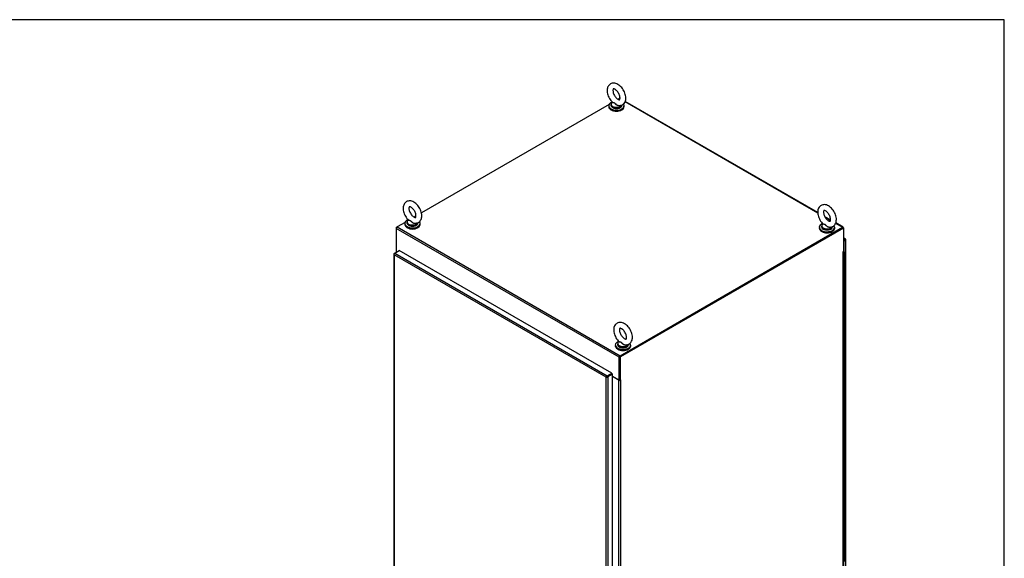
# Model space of a CAD drawing. Header units: inches. Extents: x 2 to 538, y -2 to 358.
# Tile 19 of 19: x 426 to 538, y 297 to 358. Entities that reach past the tile are written whole.
import ezdxf

# ---------------------------------------------------------------- set-up
doc = ezdxf.new("R2010")
doc.units = ezdxf.units.IN
doc.header["$MEASUREMENT"] = 0
for name, color, linetype in [('COM70755-6', 7, 'Continuous'), ('COM70760', 7, 'Continuous'), ('COM71200-5', 7, 'Continuous'), ('COM71202-6', 7, 'Continuous'), ('Default', 7, 'Continuous'), ('SCS86415', 7, 'Continuous'), ('WAF25377', 7, 'Continuous'), ('WAM254785', 7, 'Continuous')]:
    doc.layers.add(name, color=color, linetype=linetype)

# ---------------------------------------------------------------- blocks, each defined once
blk = doc.blocks.new('SE6')
at = {"layer": 'COM70755-6', "color": 7, "linetype": 'Continuous'}
for p, q in [((492.88, 348.43), (471.54, 336.11)), ((494.07, 349.11), (493.91, 349.02)), ((494.12, 349.08), (494.07, 349.11)), ((516.62, 336.09), (494.7, 348.74)), ((516.62, 336.14), (494.72, 348.78)), ((469.68, 335.03), (468.77, 334.51)), ((470.92, 335.75), (470.71, 335.63)), ((518.07, 335.3), (517.42, 335.67)), ((518.07, 335.25), (517.46, 335.6)), ((519.43, 334.47), (518.65, 334.91)), ((519.5, 334.47), (518.67, 334.96)), ((494.03, 319.69), (468.67, 334.33)), ((468.67, 334.33), (468.67, 331.72)), ((468.77, 334.51), (494.13, 319.86)), ((494.13, 319.86), (519.43, 334.47)), ((494.13, 319.78), (519.43, 334.39)), ((519.53, 334.41), (519.53, 334.37)), ((468.67, 331.72), (468.75, 331.67)), ((494.03, 317.07), (494.03, 319.69)), ((494.1, 317.11), (494.1, 319.73)), ((493.01, 317.68), (493.01, 317.68)), ((493.07, 317.72), (493.07, 317.72)), ((493.26, 317.52), (494.03, 317.07)), ((494.1, 317.11), (494.03, 317.07))]:
    blk.add_line(p, q, dxfattribs=at)
for centre, major_axis, start_param, end_param in [((494.07, 348.99), (-0.072, -0.124), 3.141593, 3.926991), ((468.77, 334.39), (0.071, 0.124), 0.785398, 2.356194), ((519.43, 334.35), (-0.072, -0.124), 2.356194, 3.926991), ((494.13, 319.75), (-0.071, -0.124), 3.926991, 5.497787)]:
    blk.add_ellipse(centre, major_axis=major_axis, ratio=0.57735, start_param=start_param, end_param=end_param, dxfattribs=at)
at = {"layer": 'COM70760', "color": 7, "linetype": 'Continuous'}
for p, q in [((519.57, 331.64), (519.54, 331.66)), ((519.54, 331.62), (519.57, 331.64)), ((519.57, 331.51), (519.54, 331.51)), ((519.54, 331.48), (519.56, 331.48)), ((519.56, 330.66), (519.56, 331.48)), ((519.57, 331.61), (519.57, 331.64)), ((519.62, 331.59), (519.61, 331.6)), ((519.61, 331.54), (519.62, 331.55)), ((519.61, 331.54), (519.61, 331.52)), ((519.61, 331.52), (519.62, 331.53)), ((519.62, 331.53), (519.62, 331.55)), ((519.64, 331.55), (519.64, 331.57)), ((519.69, 330.73), (519.69, 331.54)), ((519.56, 329.84), (519.56, 330.66)), ((519.69, 329.91), (519.69, 330.73)), ((519.56, 329.03), (519.56, 329.84)), ((519.69, 329.09), (519.69, 329.91)), ((519.56, 328.21), (519.56, 329.03)), ((519.56, 327.39), (519.56, 328.21)), ((519.69, 328.28), (519.69, 329.09)), ((519.69, 327.46), (519.69, 328.28)), ((519.56, 326.58), (519.56, 327.39)), ((519.69, 326.65), (519.69, 327.46)), ((519.56, 325.76), (519.56, 326.58)), ((519.69, 325.83), (519.69, 326.65)), ((519.56, 324.94), (519.56, 325.76)), ((519.56, 324.13), (519.56, 324.94)), ((519.69, 325.01), (519.69, 325.83)), ((519.69, 324.2), (519.69, 325.01)), ((519.56, 323.31), (519.56, 324.13)), ((519.69, 323.38), (519.69, 324.2)), ((519.56, 322.5), (519.56, 323.31)), ((519.69, 322.56), (519.69, 323.38)), ((519.69, 321.75), (519.69, 322.56)), ((519.56, 321.68), (519.56, 322.5)), ((519.56, 320.86), (519.56, 321.68)), ((519.69, 320.93), (519.69, 321.75)), ((519.56, 320.05), (519.56, 320.86)), ((519.69, 320.11), (519.69, 320.93)), ((519.56, 319.23), (519.56, 320.05)), ((519.56, 318.41), (519.56, 319.23)), ((519.69, 319.3), (519.69, 320.11)), ((519.69, 318.48), (519.69, 319.3)), ((519.56, 317.6), (519.56, 318.41)), ((519.69, 317.66), (519.69, 318.48)), ((519.56, 316.78), (519.56, 317.6)), ((519.69, 316.85), (519.69, 317.66)), ((519.56, 315.96), (519.56, 316.78)), ((519.56, 315.15), (519.56, 315.96)), ((519.69, 316.03), (519.69, 316.85)), ((519.69, 315.21), (519.69, 316.03)), ((519.56, 314.33), (519.56, 315.15)), ((519.69, 314.4), (519.69, 315.21)), ((519.56, 313.51), (519.56, 314.33)), ((519.69, 313.58), (519.69, 314.4)), ((519.69, 312.76), (519.69, 313.58)), ((519.56, 312.7), (519.56, 313.51)), ((519.56, 311.88), (519.56, 312.7)), ((519.69, 311.95), (519.69, 312.76)), ((519.56, 311.06), (519.56, 311.88)), ((519.69, 311.13), (519.69, 311.95)), ((519.56, 310.25), (519.56, 311.06)), ((519.56, 309.43), (519.56, 310.25)), ((519.69, 310.32), (519.69, 311.13)), ((519.69, 309.5), (519.69, 310.32)), ((519.56, 308.61), (519.56, 309.43)), ((519.69, 308.68), (519.69, 309.5)), ((519.56, 307.8), (519.56, 308.61)), ((519.69, 307.87), (519.69, 308.68)), ((519.56, 306.98), (519.56, 307.8)), ((519.56, 306.17), (519.56, 306.98)), ((519.69, 307.05), (519.69, 307.87)), ((519.69, 306.23), (519.69, 307.05)), ((519.56, 305.35), (519.56, 306.17)), ((519.69, 305.42), (519.69, 306.23)), ((519.56, 304.53), (519.56, 305.35)), ((519.69, 304.6), (519.69, 305.42)), ((519.69, 303.78), (519.69, 304.6)), ((519.56, 303.72), (519.56, 304.53)), ((519.56, 302.9), (519.56, 303.72)), ((519.69, 302.97), (519.69, 303.78)), ((519.56, 302.08), (519.56, 302.9)), ((519.69, 302.15), (519.69, 302.97)), ((519.56, 301.27), (519.56, 302.08)), ((519.56, 300.45), (519.56, 301.27)), ((519.69, 301.33), (519.69, 302.15)), ((519.69, 300.52), (519.69, 301.33)), ((519.56, 299.63), (519.56, 300.45)), ((519.69, 299.7), (519.69, 300.52)), ((519.56, 298.82), (519.56, 299.63)), ((519.69, 298.88), (519.69, 299.7)), ((519.56, 298), (519.56, 298.82)), ((519.56, 297.18), (519.56, 298)), ((519.69, 298.07), (519.69, 298.88)), ((519.69, 297.25), (519.69, 298.07)), ((519.56, 296.37), (519.56, 297.18)), ((519.69, 296.44), (519.69, 297.25))]:
    blk.add_line(p, q, dxfattribs=at)
for centre, major_axis, start_param, end_param in [((519.57, 331.54), (-0.117, 0), 4.709461, 4.986362), ((519.57, 331.58), (0.05, 0), 0.785398, 2.256358), ((519.57, 331.56), (-0.05, 0), 0.885235, 2.356194), ((519.57, 331.54), (0.05, 0), 4.026828, 5.497787), ((519.57, 331.54), (-0.117, 0), 1.525279, 4.540683), ((519.57, 331.54), (-0.055, 0), 1.504402, 2.590278), ((519.59, 331.57), (-0.05, 0), 2.356194, 3.926991), ((519.59, 331.55), (-0.05, 0), 2.356194, 3.141593), ((519.57, 330.73), (-0.117, 0), 1.296823, 3.141593), ((519.57, 330.73), (-0.117, 0), 1.525279, 3.141593), ((519.57, 329.91), (-0.117, 0), 1.296823, 3.141593), ((519.57, 329.91), (-0.117, 0), 1.525279, 3.141593), ((519.57, 329.09), (-0.117, 0), 1.296823, 3.141593), ((519.57, 328.28), (-0.117, 0), 1.296823, 3.141593), ((519.57, 329.09), (-0.117, 0), 1.525279, 3.141593), ((519.57, 328.28), (-0.117, 0), 1.525279, 3.141593), ((519.57, 327.46), (-0.117, 0), 1.296823, 3.141593), ((519.57, 327.46), (-0.117, 0), 1.525279, 3.141593), ((519.57, 326.65), (-0.117, 0), 1.296823, 3.141593), ((519.57, 326.65), (-0.117, 0), 1.525279, 3.141593), ((519.57, 325.83), (-0.117, 0), 1.296823, 3.141593), ((519.57, 325.01), (-0.117, 0), 1.296823, 3.141593), ((519.57, 325.83), (-0.117, 0), 1.525279, 3.141593), ((519.57, 325.01), (-0.117, 0), 1.525279, 3.141593), ((519.57, 324.2), (-0.117, 0), 1.296823, 3.141593), ((519.57, 324.2), (-0.117, 0), 1.525279, 3.141593), ((519.57, 323.38), (-0.117, 0), 1.296823, 3.141593), ((519.57, 322.56), (-0.117, 0), 1.296823, 3.141593), ((519.57, 323.38), (-0.117, 0), 1.525279, 3.141593), ((519.57, 322.56), (-0.117, 0), 1.525279, 3.141593), ((519.57, 321.75), (-0.117, 0), 1.296823, 3.141593), ((519.57, 321.75), (-0.117, 0), 1.525279, 3.141593), ((519.57, 320.93), (-0.117, 0), 1.296823, 3.141593), ((519.57, 320.93), (-0.117, 0), 1.525279, 3.141593), ((519.57, 320.11), (-0.117, 0), 1.296823, 3.141593), ((519.57, 319.3), (-0.117, 0), 1.296823, 3.141593), ((519.57, 320.11), (-0.117, 0), 1.525279, 3.141593), ((519.57, 319.3), (-0.117, 0), 1.525279, 3.141593), ((519.57, 318.48), (-0.117, 0), 1.296823, 3.141593), ((519.57, 318.48), (-0.117, 0), 1.525279, 3.141593), ((519.57, 317.66), (-0.117, 0), 1.296823, 3.141593), ((519.57, 317.66), (-0.117, 0), 1.525279, 3.141593), ((519.57, 316.85), (-0.117, 0), 1.296823, 3.141593), ((519.57, 316.03), (-0.117, 0), 1.296823, 3.141593), ((519.57, 316.85), (-0.117, 0), 1.525279, 3.141593), ((519.57, 316.03), (-0.117, 0), 1.525279, 3.141593), ((519.57, 315.21), (-0.117, 0), 1.296823, 3.141593), ((519.57, 315.21), (-0.117, 0), 1.525279, 3.141593), ((519.57, 314.4), (-0.117, 0), 1.296823, 3.141593), ((519.57, 313.58), (-0.117, 0), 1.296823, 3.141593), ((519.57, 314.4), (-0.117, 0), 1.525279, 3.141593), ((519.57, 313.58), (-0.117, 0), 1.525279, 3.141593), ((519.57, 312.76), (-0.117, 0), 1.296823, 3.141593), ((519.57, 312.76), (-0.117, 0), 1.525279, 3.141593), ((519.57, 311.95), (-0.117, 0), 1.296823, 3.141593), ((519.57, 311.95), (-0.117, 0), 1.525279, 3.141593), ((519.57, 311.13), (-0.117, 0), 1.296823, 3.141593), ((519.57, 310.32), (-0.117, 0), 1.296823, 3.141593), ((519.57, 311.13), (-0.117, 0), 1.525279, 3.141593), ((519.57, 310.32), (-0.117, 0), 1.525279, 3.141593), ((519.57, 309.5), (-0.117, 0), 1.296823, 3.141593), ((519.57, 309.5), (-0.117, 0), 1.525279, 3.141593), ((519.57, 308.68), (-0.117, 0), 1.296823, 3.141593), ((519.57, 308.68), (-0.117, 0), 1.525279, 3.141593), ((519.57, 307.87), (-0.117, 0), 1.296823, 3.141593), ((519.57, 307.05), (-0.117, 0), 1.296823, 3.141593), ((519.57, 307.87), (-0.117, 0), 1.525279, 3.141593), ((519.57, 307.05), (-0.117, 0), 1.525279, 3.141593), ((519.57, 306.23), (-0.117, 0), 1.296823, 3.141593), ((519.57, 306.23), (-0.117, 0), 1.525279, 3.141593), ((519.57, 305.42), (-0.117, 0), 1.296823, 3.141593), ((519.57, 304.6), (-0.117, 0), 1.296823, 3.141593), ((519.57, 305.42), (-0.117, 0), 1.525279, 3.141593), ((519.57, 304.6), (-0.117, 0), 1.525279, 3.141593), ((519.57, 303.78), (-0.117, 0), 1.296823, 3.141593), ((519.57, 303.78), (-0.117, 0), 1.525279, 3.141593), ((519.57, 302.97), (-0.117, 0), 1.296823, 3.141593), ((519.57, 302.97), (-0.117, 0), 1.525279, 3.141593), ((519.57, 302.15), (-0.117, 0), 1.296823, 3.141593), ((519.57, 301.33), (-0.117, 0), 1.296823, 3.141593), ((519.57, 302.15), (-0.117, 0), 1.525279, 3.141593), ((519.57, 301.33), (-0.117, 0), 1.525279, 3.141593), ((519.57, 300.52), (-0.117, 0), 1.296823, 3.141593), ((519.57, 300.52), (-0.117, 0), 1.525279, 3.141593), ((519.57, 299.7), (-0.117, 0), 1.296823, 3.141593), ((519.57, 299.7), (-0.117, 0), 1.525279, 3.141593), ((519.57, 298.88), (-0.117, 0), 1.296823, 3.141593), ((519.57, 298.07), (-0.117, 0), 1.296823, 3.141593), ((519.57, 298.88), (-0.117, 0), 1.525279, 3.141593), ((519.57, 298.07), (-0.117, 0), 1.525279, 3.141593), ((519.57, 297.25), (-0.117, 0), 1.296823, 3.141593), ((519.57, 297.25), (-0.117, 0), 1.525279, 3.141593)]:
    blk.add_ellipse(centre, major_axis=major_axis, ratio=0.57735, start_param=start_param, end_param=end_param, dxfattribs=at)
at = {"layer": 'COM71200-5', "color": 7, "linetype": 'Continuous'}
for p, q in [((468.67, 334.45), (468.77, 334.51)), ((468.7, 334.43), (468.67, 334.45)), ((468.67, 334.45), (468.67, 334.33)), ((519.46, 334.41), (494.1, 319.77)), ((519.53, 334.37), (494.17, 319.73)), ((519.46, 334.41), (519.53, 334.37)), ((519.53, 334.37), (519.53, 331.72)), ((468.66, 331.73), (468.66, 331.61)), ((468.7, 331.67), (468.7, 331.64)), ((468.73, 331.65), (468.7, 331.67)), ((519.49, 331.68), (519.5, 331.67)), ((519.5, 331.7), (519.53, 331.72)), ((519.5, 266.92), (519.5, 331.67)), ((519.54, 266.97), (519.54, 331.73)), ((494.1, 319.77), (494.1, 317.11)), ((494.1, 319.77), (494.17, 319.73)), ((494.17, 317.07), (494.17, 319.73)), ((494, 317.07), (493.26, 317.49)), ((494, 252.31), (494, 317.07)), ((494.17, 317.07), (494.1, 317.11)), ((494.2, 317.09), (494.17, 317.07)), ((494.18, 317.08), (494.2, 317.07)), ((494.2, 317.07), (494.2, 252.31))]:
    blk.add_line(p, q, dxfattribs=at)
for centre, major_axis, start_param, end_param in [((468.8, 331.73), (0.143, 0), 2.806736, 3.926991), ((519.5, 331.68), (0.0075, 0.013), 0.785398, 3.926991), ((519.4, 331.73), (-0.143, 0), 2.356194, 3.47645), ((494.1, 317.13), (-0.143, 0), 0.785398, 2.356194), ((494.1, 317.13), (-0.048, 0), 1.169795, 1.971798), ((494.2, 317.08), (-0.0075, -0.013), 0.785398, 3.926991)]:
    blk.add_ellipse(centre, major_axis=major_axis, ratio=0.57735, start_param=start_param, end_param=end_param, dxfattribs=at)
at = {"layer": 'COM71202-6', "color": 7, "linetype": 'Continuous'}
for p, q in [((519.77, 333.12), (519.53, 333.26)), ((519.69, 333.12), (519.53, 333.21)), ((519.69, 333.12), (519.53, 333.02)), ((519.69, 333.04), (519.53, 332.94)), ((519.69, 333.04), (519.53, 332.94)), ((519.76, 333), (519.53, 332.87)), ((519.69, 333.04), (519.76, 333.08)), ((519.74, 333.06), (519.69, 333.04)), ((519.69, 333.04), (519.74, 333.06)), ((519.69, 333.04), (519.69, 333.04)), ((519.69, 333.04), (519.69, 333.04)), ((519.69, 333.04), (519.69, 333.04)), ((519.69, 333.04), (519.69, 333.04)), ((519.69, 333.04), (519.69, 333.04)), ((519.69, 333.04), (519.69, 333.04)), ((519.74, 333.06), (519.77, 333.12)), ((519.76, 333.08), (519.74, 333.06)), ((519.74, 333.07), (519.76, 333.08)), ((519.74, 333.06), (519.8, 333.07)), ((519.76, 333.08), (519.76, 333.08)), ((519.76, 333.08), (519.76, 333.08)), ((519.76, 267.4), (519.76, 333)), ((519.8, 267.46), (519.8, 333.06)), ((468.44, 331.48), (468.5, 331.52)), ((468.5, 331.52), (469.02, 331.82)), ((468.5, 331.52), (492.68, 317.57)), ((493.19, 317.87), (469.02, 331.82)), ((468.39, 331.43), (468.39, 265.83)), ((468.42, 331.42), (468.4, 331.41)), ((468.44, 331.33), (468.44, 331.33)), ((468.44, 331.33), (468.44, 265.81)), ((468.44, 331.33), (468.44, 331.33)), ((492.54, 317.41), (468.44, 331.33)), ((468.44, 331.33), (468.44, 331.33)), ((468.44, 331.33), (468.44, 331.33)), ((468.44, 331.33), (468.44, 331.33)), ((492.63, 317.46), (492.54, 317.41)), ((492.54, 317.41), (492.63, 317.46)), ((492.54, 317.41), (492.54, 317.41)), ((492.54, 251.89), (492.54, 317.41)), ((492.54, 317.41), (492.54, 317.41)), ((492.54, 317.41), (492.54, 317.41)), ((492.54, 317.41), (492.54, 317.41)), ((492.63, 317.46), (492.6, 317.47)), ((492.63, 317.46), (492.62, 317.43)), ((492.68, 317.49), (492.63, 317.46)), ((492.63, 317.46), (492.68, 317.49)), ((492.68, 317.57), (493.19, 317.87)), ((492.68, 317.49), (493.19, 317.79)), ((493.19, 317.79), (492.68, 317.49)), ((492.68, 317.49), (492.68, 317.49)), ((492.68, 317.49), (492.68, 317.49)), ((492.68, 317.49), (492.68, 317.49)), ((492.68, 317.49), (492.68, 317.49)), ((493.26, 317.75), (492.74, 317.45)), ((492.74, 317.45), (492.74, 251.85)), ((493.19, 317.87), (493.19, 317.79)), ((493.26, 317.75), (493.19, 317.79)), ((493.26, 252.15), (493.26, 317.75))]:
    blk.add_line(p, q, dxfattribs=at)
for centre, radius, start, end in [((468.56, 331.44), 0.169, 188.668, 221.4311), ((468.68, 331.41), 0.26, 175.7057, 198.6064), ((492.77, 317.27), 0.268, 130.2492, 148.191), ((492.53, 317.68), 0.268, 271.809, 289.7508)]:
    blk.add_arc(centre, radius, start, end, dxfattribs=at)
for centre, major_axis, start_param, end_param in [((519.69, 333), (-0.071, -0.124), 3.010756, 3.926991), ((519.66, 333.06), (-0.143, 0), 2.356194, 3.27243), ((468.54, 331.43), (0.143, 0), 2.356194, 3.27243), ((468.5, 331.41), (0.072, 0.124), 0.785398, 1.701633), ((492.68, 317.45), (0.072, 0.124), 0.785398, 1.701633), ((492.64, 317.51), (0.143, 0), 4.581552, 5.497787)]:
    blk.add_ellipse(centre, major_axis=major_axis, ratio=0.57735, start_param=start_param, end_param=end_param, dxfattribs=at)
for points in [[(519.77, 333.12), (519.78, 333.11), (519.77, 333.11), (519.77, 333.1), (519.77, 333.09), (519.77, 333.09), (519.76, 333.08), (519.76, 333.08)], [(519.8, 333.07), (519.8, 333.07), (519.8, 333.07), (519.79, 333.07), (519.78, 333.08), (519.77, 333.08), (519.77, 333.08), (519.76, 333.08)]]:
    blk.add_open_spline(points, degree=3, knots=[0, 0, 0, 0, 0.5, 0.5, 0.75, 0.75, 1, 1, 1, 1], dxfattribs=at)
at = {"layer": 'SCS86415', "color": 7, "linetype": 'Continuous'}
for p, q in [((493.1, 348.44), (493.1, 348.34)), ((493.25, 348.7), (493.23, 348.68)), ((494.35, 348.34), (494.35, 348.39)), ((469.9, 335.04), (469.9, 334.95)), ((470.05, 335.3), (470.03, 335.28)), ((471.15, 334.95), (471.15, 334.99)), ((517.2, 334.87), (517.18, 334.85)), ((517.05, 334.61), (517.05, 334.52)), ((518.3, 334.52), (518.3, 334.56)), ((494, 321.48), (493.98, 321.46)), ((493.85, 321.22), (493.85, 321.12)), ((495.1, 321.12), (495.1, 321.16))]:
    blk.add_line(p, q, dxfattribs=at)
for centre, major_axis, start_param, end_param in [((493.72, 348.47), (0.611, 0), 2.514731, 3.244771), ((493.72, 348.44), (-0.625, 0), 0, 2.971827), ((493.72, 348.34), (-0.625, 0), 0, 3.141593), ((493.72, 348.47), (0.611, 0), 3.244771, 5.970393), ((470.52, 335.08), (0.611, 0), 2.514731, 3.244771), ((470.52, 335.04), (-0.625, 0), 0, 2.971827), ((470.52, 334.95), (-0.625, 0), 0, 3.141593), ((470.52, 335.08), (0.611, 0), 3.244771, 5.970393), ((517.67, 334.64), (0.611, 0), 2.514731, 3.244771), ((517.67, 334.61), (-0.625, 0), 0, 2.971827), ((517.67, 334.52), (-0.625, 0), 0, 3.141593), ((517.67, 334.64), (0.611, 0), 3.244771, 5.970393), ((494.47, 321.25), (0.611, 0), 2.514731, 3.244771), ((494.47, 321.22), (-0.625, 0), 0, 2.971827), ((494.47, 321.12), (-0.625, 0), 0, 3.141593), ((494.47, 321.25), (0.611, 0), 3.244771, 5.970393)]:
    blk.add_ellipse(centre, major_axis=major_axis, ratio=0.57735, start_param=start_param, end_param=end_param, dxfattribs=at)
for points, knots in [([(494.79, 349.17), (494.79, 349.22), (494.78, 349.35), (494.74, 349.59), (494.64, 349.86), (494.5, 350.12), (494.32, 350.36), (494.12, 350.57), (493.9, 350.73), (493.66, 350.84), (493.44, 350.88), (493.23, 350.86), (493.04, 350.79), (492.88, 350.66), (492.76, 350.49), (492.68, 350.29), (492.65, 350.05), (492.67, 349.8), (492.74, 349.53), (492.85, 349.25), (492.99, 349), (493.14, 348.8), (493.23, 348.72), (493.26, 348.7)], [0, 0, 0, 0, 0.029148, 0.081737, 0.134134, 0.186377, 0.238748, 0.291585, 0.345342, 0.400341, 0.447341, 0.491727, 0.534885, 0.58049, 0.624972, 0.670441, 0.718686, 0.769791, 0.822223, 0.874573, 0.926811, 0.979282, 1, 1, 1, 1]), ([(494.13, 349.17), (494.13, 349.14), (494.12, 349.08), (494.1, 349.01), (494.08, 348.98), (494.08, 348.98), (494.06, 348.97), (493.98, 348.99), (493.87, 349.04), (493.73, 349.14), (493.6, 349.29), (493.48, 349.47), (493.39, 349.66), (493.34, 349.85), (493.32, 350.02), (493.33, 350.14), (493.36, 350.2), (493.37, 350.2), (493.37, 350.21), (493.44, 350.21), (493.54, 350.17), (493.67, 350.08), (493.81, 349.95), (493.93, 349.78), (494.03, 349.59), (494.1, 349.39), (494.12, 349.25), (494.13, 349.19), (494.13, 349.17)], [0, 0, 0, 0, 0.020264, 0.058494, 0.097687, 0.141394, 0.180844, 0.217606, 0.25652, 0.295568, 0.335608, 0.376554, 0.417862, 0.458812, 0.498773, 0.537551, 0.576081, 0.616509, 0.666554, 0.703993, 0.743709, 0.782687, 0.822366, 0.863067, 0.904324, 0.945485, 0.985817, 1, 1, 1, 1]), ([(494.13, 348.33), (494.13, 348.32), (494.13, 348.32), (494.08, 348.29), (494.02, 348.28), (493.93, 348.29), (493.9, 348.3), (493.84, 348.32), (493.81, 348.33), (493.73, 348.38), (493.68, 348.42), (493.61, 348.49), (493.59, 348.52), (493.54, 348.56), (493.52, 348.58), (493.48, 348.61), (493.45, 348.62), (493.41, 348.63), (493.39, 348.63), (493.33, 348.64), (493.3, 348.64), (493.25, 348.65), (493.24, 348.66), (493.25, 348.68)], [0.5584302, 0.5584302, 0.5584302, 0.5584302, 0.5625, 0.5625, 0.625, 0.625, 0.65625, 0.65625, 0.6875, 0.6875, 0.75, 0.75, 0.78125, 0.78125, 0.8125, 0.8125, 0.84375, 0.84375, 0.875, 0.875, 0.9375, 0.9375, 1, 1, 1, 1]), ([(493.26, 348.69), (493.26, 348.69), (493.27, 348.68), (493.3, 348.67), (493.33, 348.67), (493.39, 348.66), (493.41, 348.65), (493.45, 348.64), (493.47, 348.63), (493.54, 348.59), (493.59, 348.55), (493.68, 348.46), (493.73, 348.42), (493.84, 348.35), (493.9, 348.33), (493.96, 348.32), (493.97, 348.32), (493.98, 348.32)], [0.0414034, 0.0414034, 0.0414034, 0.0414034, 0.0625, 0.0625, 0.125, 0.125, 0.15625, 0.15625, 0.1875, 0.1875, 0.25, 0.25, 0.3125, 0.3125, 0.375, 0.375, 0.3803833, 0.3803833, 0.3803833, 0.3803833]), ([(493.98, 348.32), (494, 348.32), (494.09, 348.31), (494.26, 348.33), (494.45, 348.42), (494.61, 348.56), (494.71, 348.74), (494.78, 348.95), (494.79, 349.09), (494.79, 349.17)], [0, 0, 0, 0, 0.055962, 0.208739, 0.37439, 0.531213, 0.685483, 0.845199, 1, 1, 1, 1]), ([(471.59, 335.77), (471.59, 335.83), (471.58, 335.95), (471.53, 336.19), (471.43, 336.47), (471.3, 336.73), (471.12, 336.97), (470.92, 337.17), (470.69, 337.34), (470.46, 337.44), (470.24, 337.48), (470.03, 337.46), (469.84, 337.39), (469.68, 337.26), (469.56, 337.09), (469.48, 336.89), (469.45, 336.66), (469.47, 336.4), (469.53, 336.13), (469.64, 335.86), (469.79, 335.6), (469.94, 335.41), (470.03, 335.33), (470.06, 335.3)], [0, 0, 0, 0, 0.029148, 0.081737, 0.134134, 0.186377, 0.238748, 0.291585, 0.345342, 0.400341, 0.447341, 0.491727, 0.534885, 0.58049, 0.624972, 0.670441, 0.718686, 0.769791, 0.822223, 0.874573, 0.926811, 0.979282, 1, 1, 1, 1]), ([(470.92, 335.77), (470.92, 335.75), (470.92, 335.69), (470.9, 335.61), (470.88, 335.58), (470.88, 335.59), (470.86, 335.58), (470.78, 335.59), (470.67, 335.64), (470.53, 335.75), (470.4, 335.89), (470.28, 336.07), (470.19, 336.27), (470.13, 336.46), (470.12, 336.62), (470.13, 336.74), (470.16, 336.8), (470.17, 336.81), (470.17, 336.81), (470.23, 336.81), (470.34, 336.77), (470.47, 336.68), (470.6, 336.55), (470.73, 336.38), (470.83, 336.19), (470.9, 336), (470.92, 335.85), (470.92, 335.79), (470.92, 335.77)], [0, 0, 0, 0, 0.020264, 0.058494, 0.097687, 0.141394, 0.180844, 0.217606, 0.25652, 0.295568, 0.335608, 0.376554, 0.417862, 0.458812, 0.498773, 0.537551, 0.576081, 0.616509, 0.666554, 0.703993, 0.743709, 0.782687, 0.822366, 0.863067, 0.904324, 0.945485, 0.985817, 1, 1, 1, 1]), ([(518.74, 335.34), (518.74, 335.39), (518.73, 335.52), (518.68, 335.76), (518.59, 336.03), (518.45, 336.3), (518.27, 336.54), (518.07, 336.74), (517.85, 336.9), (517.61, 337.01), (517.39, 337.05), (517.18, 337.03), (516.99, 336.96), (516.83, 336.83), (516.71, 336.66), (516.63, 336.46), (516.6, 336.23), (516.62, 335.97), (516.69, 335.7), (516.79, 335.43), (516.94, 335.17), (517.09, 334.98), (517.18, 334.9), (517.21, 334.87)], [0, 0, 0, 0, 0.029148, 0.081737, 0.134134, 0.186377, 0.238748, 0.291585, 0.345342, 0.400341, 0.447341, 0.491727, 0.534885, 0.58049, 0.624972, 0.670441, 0.718686, 0.769791, 0.822223, 0.874573, 0.926811, 0.979282, 1, 1, 1, 1]), ([(518.08, 335.34), (518.07, 335.32), (518.07, 335.25), (518.05, 335.18), (518.03, 335.15), (518.03, 335.15), (518.01, 335.15), (517.93, 335.16), (517.82, 335.21), (517.68, 335.32), (517.55, 335.46), (517.43, 335.64), (517.34, 335.83), (517.29, 336.02), (517.27, 336.19), (517.28, 336.31), (517.31, 336.37), (517.32, 336.37), (517.32, 336.38), (517.39, 336.38), (517.49, 336.34), (517.62, 336.25), (517.76, 336.12), (517.88, 335.95), (517.98, 335.76), (518.05, 335.57), (518.07, 335.42), (518.08, 335.36), (518.08, 335.34)], [0, 0, 0, 0, 0.020264, 0.058494, 0.097687, 0.141394, 0.180844, 0.217606, 0.25652, 0.295568, 0.335608, 0.376554, 0.417862, 0.458812, 0.498773, 0.537551, 0.576081, 0.616509, 0.666554, 0.703993, 0.743709, 0.782687, 0.822366, 0.863067, 0.904324, 0.945485, 0.985817, 1, 1, 1, 1]), ([(470.93, 334.93), (470.93, 334.93), (470.93, 334.93), (470.88, 334.89), (470.82, 334.88), (470.73, 334.89), (470.7, 334.9), (470.64, 334.92), (470.61, 334.94), (470.52, 334.99), (470.48, 335.03), (470.41, 335.1), (470.39, 335.12), (470.34, 335.16), (470.32, 335.18), (470.27, 335.21), (470.25, 335.22), (470.21, 335.23), (470.18, 335.24), (470.13, 335.24), (470.09, 335.24), (470.05, 335.26), (470.04, 335.27), (470.05, 335.29)], [0.5584302, 0.5584302, 0.5584302, 0.5584302, 0.5625, 0.5625, 0.625, 0.625, 0.65625, 0.65625, 0.6875, 0.6875, 0.75, 0.75, 0.78125, 0.78125, 0.8125, 0.8125, 0.84375, 0.84375, 0.875, 0.875, 0.9375, 0.9375, 1, 1, 1, 1]), ([(470.05, 335.3), (470.06, 335.29), (470.07, 335.29), (470.09, 335.28), (470.13, 335.27), (470.18, 335.26), (470.21, 335.26), (470.25, 335.24), (470.27, 335.23), (470.34, 335.19), (470.38, 335.15), (470.47, 335.07), (470.52, 335.02), (470.64, 334.96), (470.7, 334.93), (470.76, 334.92), (470.77, 334.92), (470.77, 334.92)], [0.0414034, 0.0414034, 0.0414034, 0.0414034, 0.0625, 0.0625, 0.125, 0.125, 0.15625, 0.15625, 0.1875, 0.1875, 0.25, 0.25, 0.3125, 0.3125, 0.375, 0.375, 0.3803833, 0.3803833, 0.3803833, 0.3803833]), ([(470.77, 334.93), (470.8, 334.92), (470.89, 334.91), (471.06, 334.94), (471.25, 335.02), (471.4, 335.17), (471.51, 335.35), (471.58, 335.55), (471.58, 335.69), (471.59, 335.77)], [0, 0, 0, 0, 0.055962, 0.208739, 0.37439, 0.531213, 0.685483, 0.845199, 1, 1, 1, 1]), ([(518.08, 334.5), (518.08, 334.5), (518.08, 334.49), (518.03, 334.46), (517.97, 334.45), (517.88, 334.46), (517.85, 334.47), (517.79, 334.49), (517.76, 334.51), (517.68, 334.56), (517.63, 334.6), (517.56, 334.66), (517.54, 334.69), (517.49, 334.73), (517.47, 334.75), (517.43, 334.78), (517.4, 334.79), (517.36, 334.8), (517.34, 334.8), (517.28, 334.81), (517.25, 334.81), (517.2, 334.82), (517.19, 334.84), (517.2, 334.85)], [0.5584302, 0.5584302, 0.5584302, 0.5584302, 0.5625, 0.5625, 0.625, 0.625, 0.65625, 0.65625, 0.6875, 0.6875, 0.75, 0.75, 0.78125, 0.78125, 0.8125, 0.8125, 0.84375, 0.84375, 0.875, 0.875, 0.9375, 0.9375, 1, 1, 1, 1]), ([(517.21, 334.86), (517.21, 334.86), (517.22, 334.86), (517.25, 334.84), (517.28, 334.84), (517.34, 334.83), (517.36, 334.83), (517.4, 334.81), (517.42, 334.8), (517.49, 334.76), (517.54, 334.72), (517.63, 334.63), (517.68, 334.59), (517.79, 334.53), (517.85, 334.5), (517.91, 334.49), (517.92, 334.49), (517.92, 334.49)], [0.0414034, 0.0414034, 0.0414034, 0.0414034, 0.0625, 0.0625, 0.125, 0.125, 0.15625, 0.15625, 0.1875, 0.1875, 0.25, 0.25, 0.3125, 0.3125, 0.375, 0.375, 0.3803833, 0.3803833, 0.3803833, 0.3803833]), ([(517.92, 334.5), (517.95, 334.49), (518.04, 334.48), (518.21, 334.51), (518.4, 334.59), (518.56, 334.74), (518.66, 334.92), (518.73, 335.12), (518.73, 335.26), (518.74, 335.34)], [0, 0, 0, 0, 0.055962, 0.208739, 0.37439, 0.531213, 0.685483, 0.845199, 1, 1, 1, 1]), ([(495.54, 321.95), (495.54, 322), (495.53, 322.13), (495.48, 322.37), (495.38, 322.64), (495.24, 322.9), (495.07, 323.14), (494.87, 323.35), (494.64, 323.51), (494.41, 323.61), (494.19, 323.65), (493.98, 323.64), (493.79, 323.56), (493.63, 323.44), (493.51, 323.27), (493.43, 323.06), (493.4, 322.83), (493.42, 322.57), (493.48, 322.3), (493.59, 322.03), (493.74, 321.78), (493.89, 321.58), (493.98, 321.5), (494.01, 321.47)], [0, 0, 0, 0, 0.029148, 0.081737, 0.134134, 0.186377, 0.238748, 0.291585, 0.345342, 0.400341, 0.447341, 0.491727, 0.534885, 0.58049, 0.624972, 0.670441, 0.718686, 0.769791, 0.822223, 0.874573, 0.926811, 0.979282, 1, 1, 1, 1]), ([(494.87, 321.95), (494.87, 321.92), (494.87, 321.86), (494.85, 321.78), (494.83, 321.76), (494.83, 321.76), (494.8, 321.75), (494.73, 321.76), (494.62, 321.82), (494.48, 321.92), (494.35, 322.07), (494.23, 322.24), (494.14, 322.44), (494.08, 322.63), (494.07, 322.79), (494.08, 322.91), (494.11, 322.97), (494.12, 322.98), (494.12, 322.98), (494.18, 322.98), (494.29, 322.94), (494.42, 322.86), (494.55, 322.72), (494.68, 322.55), (494.78, 322.36), (494.85, 322.17), (494.87, 322.03), (494.87, 321.96), (494.87, 321.95)], [0, 0, 0, 0, 0.020264, 0.058494, 0.097687, 0.141394, 0.180844, 0.217606, 0.25652, 0.295568, 0.335608, 0.376554, 0.417862, 0.458812, 0.498773, 0.537551, 0.576081, 0.616509, 0.666554, 0.703993, 0.743709, 0.782687, 0.822366, 0.863067, 0.904324, 0.945485, 0.985817, 1, 1, 1, 1]), ([(494.88, 321.1), (494.88, 321.1), (494.88, 321.1), (494.83, 321.07), (494.77, 321.06), (494.68, 321.07), (494.65, 321.07), (494.59, 321.1), (494.56, 321.11), (494.47, 321.16), (494.42, 321.2), (494.36, 321.27), (494.33, 321.29), (494.29, 321.34), (494.27, 321.36), (494.22, 321.39), (494.2, 321.4), (494.16, 321.41), (494.13, 321.41), (494.08, 321.41), (494.04, 321.41), (494, 321.43), (493.99, 321.44), (494, 321.46)], [0.5584302, 0.5584302, 0.5584302, 0.5584302, 0.5625, 0.5625, 0.625, 0.625, 0.65625, 0.65625, 0.6875, 0.6875, 0.75, 0.75, 0.78125, 0.78125, 0.8125, 0.8125, 0.84375, 0.84375, 0.875, 0.875, 0.9375, 0.9375, 1, 1, 1, 1]), ([(494, 321.47), (494.01, 321.46), (494.01, 321.46), (494.04, 321.45), (494.08, 321.44), (494.13, 321.43), (494.16, 321.43), (494.2, 321.42), (494.22, 321.41), (494.29, 321.37), (494.33, 321.32), (494.42, 321.24), (494.47, 321.2), (494.58, 321.13), (494.65, 321.11), (494.71, 321.1), (494.72, 321.1), (494.72, 321.1)], [0.0414034, 0.0414034, 0.0414034, 0.0414034, 0.0625, 0.0625, 0.125, 0.125, 0.15625, 0.15625, 0.1875, 0.1875, 0.25, 0.25, 0.3125, 0.3125, 0.375, 0.375, 0.3803833, 0.3803833, 0.3803833, 0.3803833]), ([(494.72, 321.1), (494.75, 321.1), (494.84, 321.08), (495.01, 321.11), (495.2, 321.2), (495.35, 321.34), (495.46, 321.52), (495.53, 321.73), (495.53, 321.87), (495.54, 321.95)], [0, 0, 0, 0, 0.055962, 0.208739, 0.37439, 0.531213, 0.685483, 0.845199, 1, 1, 1, 1])]:
    blk.add_open_spline(points, degree=3, knots=knots, dxfattribs=at)
blk.add_open_spline([(494, 321.46), (494, 321.47), (494.01, 321.47), (494.01, 321.48)], degree=3, dxfattribs=at)
at = {"layer": 'WAF25377', "color": 7, "linetype": 'Continuous'}
for p, q in [((492.85, 348.29), (492.85, 348.2)), ((494.6, 348.2), (494.6, 348.29)), ((469.65, 334.9), (469.65, 334.8)), ((471.4, 334.8), (471.4, 334.9)), ((516.8, 334.47), (516.8, 334.37)), ((518.55, 334.37), (518.55, 334.47)), ((493.6, 321.07), (493.6, 320.98)), ((495.35, 320.98), (495.35, 321.07))]:
    blk.add_line(p, q, dxfattribs=at)
for centre, start_param, end_param in [((493.72, 348.29), 5.316678, 6.283185), ((493.72, 348.29), 0, 3.5557), ((493.72, 348.2), 0, 3.141593), ((470.52, 334.9), 5.330143, 6.283185), ((470.52, 334.9), 0, 3.5608), ((517.67, 334.47), 5.330143, 6.283185), ((470.52, 334.8), 0, 3.141593), ((517.67, 334.47), 0, 3.5608), ((517.67, 334.37), 0, 3.141593), ((494.47, 321.07), 5.330143, 6.283185), ((494.47, 321.07), 0, 3.5608), ((494.47, 320.98), 0, 3.141593)]:
    blk.add_ellipse(centre, major_axis=(-0.875, 0), ratio=0.57735, start_param=start_param, end_param=end_param, dxfattribs=at)
at = {"layer": 'WAM254785', "color": 7, "linetype": 'Continuous'}
for centre, major_axis, start_param, end_param in [((493.72, 348.1), (0.75, 0), 3.846784, 5.577994), ((470.52, 334.7), (-0.75, 0), 0.705194, 2.436399), ((517.67, 334.27), (-0.75, 0), 0.705192, 2.452654), ((494.47, 320.88), (-0.75, 0), 0.705193, 2.4364)]:
    blk.add_ellipse(centre, major_axis=major_axis, ratio=0.57735, start_param=start_param, end_param=end_param, dxfattribs=at)
blk = doc.blocks.new('BORDER')
at = {"layer": 'Default', "color": 7, "linetype": 'Continuous'}
for p, q in [((0, 27.86), (-41.86, 27.86)), ((0, 0), (0, 27.86))]:
    blk.add_line(p, q, dxfattribs=at)

msp = doc.modelspace()

# ---------------------------------------------------------------- block references
at = {"layer": 'Default', "color": 7, "xscale": 12.8, "yscale": 12.8, "zscale": 12.8}
msp.add_blockref('BORDER', (537.834, 1.476), dxfattribs=at)
at = {"layer": 'Default'}
msp.add_blockref('SE6', (0, 0), dxfattribs=at)

doc.saveas('drawing.dxf')
